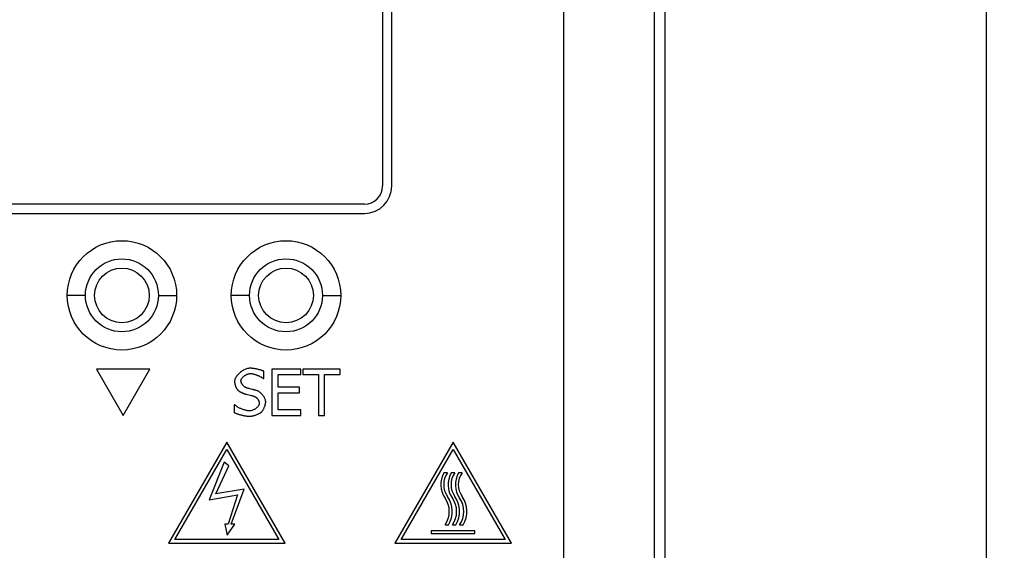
# Model space of a CAD drawing. Header units: millimetres. Extents: x 163 to 2699, y 224 to 730.
# Tile 149 of 168: x 2415 to 2469, y 510 to 539. Entities that reach past the tile are written whole.
import ezdxf

# ---------------------------------------------------------------- set-up
doc = ezdxf.new("R2010")
doc.units = ezdxf.units.MM
doc.layers.get('Defpoints').update_dxf_attribs({"color": 8})
doc.styles.add('Dimemsions', font='isocp.shx', dxfattribs={"bigfont": 'chineset.shx'})
doc.dimstyles.new('ISO-25', dxfattribs={"dimtxt": 3, "dimasz": 3, "dimexe": 1, "dimexo": 1, "dimgap": 1, "dimtad": 1, "dimdsep": 46, "dimtxsty": 'Dimemsions', "dimcen": 0, "dimclrd": 2, "dimclre": 2, "dimclrt": 2, "dimazin": 2, "dimtfac": 1, "dimtmove": 0, "dimatfit": 3, "dimfxl": 0, "dimarcsym": 0})

# ---------------------------------------------------------------- blocks, each defined once
blk = doc.blocks.new('*D22')
at = {"color": 2, "lineweight": -2}
for p, q in [((2445.678, 546.733), (2469.28, 546.733)), ((2468.28, 540.733), (2468.28, 396.733)), ((2445.678, 390.733), (2469.28, 390.733))]:
    blk.add_line(p, q, dxfattribs=at)
at = {"color": 2}
for points in [[(2467.28, 540.733), (2469.28, 540.733), (2468.28, 546.733)], [(2467.28, 396.733), (2469.28, 396.733), (2468.28, 390.733)]]:
    blk.add_solid(points, dxfattribs=at)
at = {"layer": 'Defpoints', "color": 0}
for p in [(2444.678, 546.733), (2444.678, 390.733), (2468.28, 390.733)]:
    blk.add_point(p, dxfattribs=at)
at = {"color": 2, "insert": (2461.28, 468.733), "char_height": 12, "attachment_point": 5, "rotation": 90, "style": 'Dimemsions'}
blk.add_mtext('156', dxfattribs=at)

msp = doc.modelspace()

# ---------------------------------------------------------------- linework, layer by layer
at = {"color": 7, "linetype": 'Continuous'}
for p, q in [((2450.652, 547.714), (2450.652, 397.753)), ((2450.678, 397.733), (2450.678, 547.733)), ((2445.095, 542.921), (2445.095, 402.546)), ((2450.088, 402.546), (2450.088, 542.921)), ((2435.178, 542.633), (2435.178, 529.633)), ((2435.678, 529.633), (2435.678, 542.633)), ((2434.178, 528.633), (2398.178, 528.633)), ((2398.178, 528.133), (2434.178, 528.133)), ((2418.878, 523.633), (2417.878, 523.633)), ((2422.878, 523.633), (2423.878, 523.633)), ((2427.878, 523.633), (2426.878, 523.633)), ((2431.878, 523.633), (2432.878, 523.633)), ((2427.717, 519.601), (2427.668, 519.584)), ((2427.766, 519.615), (2427.717, 519.601)), ((2427.815, 519.625), (2427.766, 519.615)), ((2427.862, 519.631), (2427.815, 519.625)), ((2427.91, 519.633), (2427.862, 519.631)), ((2427.937, 519.633), (2427.91, 519.633)), ((2427.966, 519.632), (2427.937, 519.633)), ((2427.997, 519.63), (2427.966, 519.632)), ((2428.029, 519.627), (2427.997, 519.63)), ((2428.061, 519.623), (2428.029, 519.627)), ((2428.095, 519.619), (2428.061, 519.623)), ((2428.129, 519.614), (2428.095, 519.619)), ((2428.164, 519.609), (2428.129, 519.614)), ((2428.2, 519.602), (2428.164, 519.609)), ((2428.235, 519.596), (2428.2, 519.602)), ((2428.271, 519.589), (2428.235, 519.596)), ((2428.307, 519.581), (2428.271, 519.589)), ((2429.108, 519.588), (2429.108, 517.048)), ((2430.697, 519.588), (2429.108, 519.588)), ((2430.697, 519.288), (2430.697, 519.588)), ((2430.808, 519.588), (2430.808, 519.288)), ((2432.85, 519.588), (2430.808, 519.588)), ((2432.85, 519.288), (2432.85, 519.588)), ((2419.482, 519.58), (2420.948, 517.04)), ((2422.415, 519.58), (2419.482, 519.58)), ((2420.948, 517.04), (2422.415, 519.58)), ((2427.093, 519.068), (2427.077, 519.027)), ((2427.113, 519.109), (2427.093, 519.068)), ((2427.136, 519.151), (2427.113, 519.109)), ((2427.164, 519.192), (2427.136, 519.151)), ((2427.194, 519.232), (2427.164, 519.192)), ((2427.227, 519.272), (2427.194, 519.232)), ((2427.263, 519.311), (2427.227, 519.272)), ((2427.302, 519.349), (2427.263, 519.311)), ((2427.343, 519.386), (2427.302, 519.349)), ((2427.385, 519.421), (2427.343, 519.386)), ((2427.43, 519.454), (2427.385, 519.421)), ((2427.476, 519.485), (2427.43, 519.454)), ((2427.43, 519.034), (2427.442, 519.057)), ((2427.442, 519.057), (2427.456, 519.08)), ((2427.456, 519.08), (2427.473, 519.102)), ((2427.473, 519.102), (2427.491, 519.125)), ((2427.523, 519.514), (2427.476, 519.485)), ((2427.491, 519.125), (2427.512, 519.147)), ((2427.512, 519.147), (2427.533, 519.168)), ((2427.57, 519.54), (2427.523, 519.514)), ((2427.533, 519.168), (2427.557, 519.189)), ((2427.557, 519.189), (2427.582, 519.209)), ((2427.619, 519.563), (2427.57, 519.54)), ((2427.582, 519.209), (2427.608, 519.227)), ((2427.608, 519.227), (2427.635, 519.245)), ((2427.668, 519.584), (2427.619, 519.563)), ((2427.635, 519.245), (2427.663, 519.262)), ((2427.663, 519.262), (2427.692, 519.277)), ((2427.692, 519.277), (2427.721, 519.291)), ((2427.721, 519.291), (2427.751, 519.304)), ((2427.751, 519.304), (2427.781, 519.315)), ((2427.781, 519.315), (2427.812, 519.324)), ((2427.812, 519.324), (2427.842, 519.331)), ((2427.842, 519.331), (2427.873, 519.337)), ((2427.873, 519.337), (2427.903, 519.34)), ((2427.903, 519.34), (2427.932, 519.341)), ((2427.932, 519.341), (2427.959, 519.34)), ((2427.959, 519.34), (2427.988, 519.338)), ((2427.988, 519.338), (2428.017, 519.334)), ((2428.017, 519.334), (2428.048, 519.328)), ((2428.048, 519.328), (2428.081, 519.322)), ((2428.081, 519.322), (2428.113, 519.314)), ((2428.113, 519.314), (2428.147, 519.304)), ((2428.147, 519.304), (2428.181, 519.294)), ((2428.181, 519.294), (2428.216, 519.283)), ((2428.216, 519.283), (2428.25, 519.271)), ((2428.25, 519.271), (2428.285, 519.258)), ((2428.285, 519.258), (2428.319, 519.245)), ((2428.342, 519.573), (2428.307, 519.581)), ((2428.319, 519.245), (2428.352, 519.231)), ((2428.377, 519.565), (2428.342, 519.573)), ((2428.352, 519.231), (2428.385, 519.216)), ((2428.411, 519.556), (2428.377, 519.565)), ((2428.385, 519.216), (2428.418, 519.201)), ((2428.444, 519.547), (2428.411, 519.556)), ((2428.418, 519.201), (2428.449, 519.186)), ((2428.477, 519.538), (2428.444, 519.547)), ((2428.449, 519.186), (2428.479, 519.171)), ((2428.508, 519.528), (2428.477, 519.538)), ((2428.479, 519.171), (2428.508, 519.155)), ((2428.539, 519.519), (2428.508, 519.528)), ((2428.508, 519.155), (2428.535, 519.14)), ((2428.535, 519.14), (2428.56, 519.124)), ((2428.567, 519.509), (2428.539, 519.519)), ((2428.56, 519.124), (2428.584, 519.109)), ((2428.595, 519.499), (2428.567, 519.509)), ((2428.584, 519.109), (2428.605, 519.094)), ((2428.62, 519.489), (2428.595, 519.499)), ((2428.605, 519.094), (2428.624, 519.079)), ((2428.644, 519.479), (2428.62, 519.489)), ((2428.624, 519.079), (2428.64, 519.065)), ((2428.64, 519.065), (2428.665, 519.065)), ((2428.665, 519.469), (2428.644, 519.479)), ((2428.665, 519.065), (2428.665, 519.469)), ((2429.445, 518.592), (2429.445, 519.288)), ((2429.445, 519.288), (2430.697, 519.288)), ((2430.808, 519.288), (2431.66, 519.288)), ((2431.66, 519.288), (2431.66, 517.048)), ((2431.997, 517.048), (2431.997, 519.288)), ((2431.997, 519.288), (2432.85, 519.288)), ((2427.058, 518.946), (2427.055, 518.907)), ((2427.055, 518.907), (2427.056, 518.888)), ((2427.056, 518.888), (2427.057, 518.868)), ((2427.057, 518.868), (2427.059, 518.848)), ((2427.065, 518.986), (2427.058, 518.946)), ((2427.059, 518.848), (2427.062, 518.827)), ((2427.062, 518.827), (2427.066, 518.806)), ((2427.077, 519.027), (2427.065, 518.986)), ((2427.066, 518.806), (2427.07, 518.784)), ((2427.07, 518.784), (2427.075, 518.763)), ((2427.075, 518.763), (2427.081, 518.741)), ((2427.081, 518.741), (2427.087, 518.719)), ((2427.087, 518.719), (2427.094, 518.697)), ((2427.094, 518.697), (2427.101, 518.675)), ((2427.101, 518.675), (2427.108, 518.653)), ((2427.108, 518.653), (2427.116, 518.632)), ((2427.116, 518.632), (2427.125, 518.611)), ((2427.125, 518.611), (2427.134, 518.591)), ((2427.134, 518.591), (2427.143, 518.571)), ((2427.143, 518.571), (2427.152, 518.552)), ((2427.152, 518.552), (2427.161, 518.534)), ((2427.161, 518.534), (2427.171, 518.517)), ((2427.171, 518.517), (2427.181, 518.501)), ((2427.407, 518.942), (2427.409, 518.964)), ((2427.408, 518.922), (2427.407, 518.942)), ((2427.411, 518.901), (2427.408, 518.922)), ((2427.409, 518.964), (2427.413, 518.987)), ((2427.415, 518.88), (2427.411, 518.901)), ((2427.413, 518.987), (2427.42, 519.01)), ((2427.421, 518.86), (2427.415, 518.88)), ((2427.42, 519.01), (2427.43, 519.034)), ((2427.428, 518.839), (2427.421, 518.86)), ((2427.437, 518.818), (2427.428, 518.839)), ((2427.446, 518.798), (2427.437, 518.818)), ((2427.458, 518.778), (2427.446, 518.798)), ((2427.47, 518.758), (2427.458, 518.778)), ((2427.483, 518.738), (2427.47, 518.758)), ((2427.498, 518.719), (2427.483, 518.738)), ((2427.513, 518.7), (2427.498, 518.719)), ((2427.529, 518.682), (2427.513, 518.7)), ((2427.546, 518.665), (2427.529, 518.682)), ((2427.563, 518.648), (2427.546, 518.665)), ((2427.581, 518.633), (2427.563, 518.648)), ((2427.6, 518.618), (2427.581, 518.633)), ((2427.619, 518.604), (2427.6, 518.618)), ((2427.639, 518.591), (2427.619, 518.604)), ((2427.658, 518.58), (2427.639, 518.591)), ((2427.678, 518.569), (2427.658, 518.58)), ((2427.698, 518.56), (2427.678, 518.569)), ((2427.719, 518.553), (2427.698, 518.56)), ((2427.739, 518.547), (2427.719, 518.553)), ((2427.753, 518.543), (2427.739, 518.547)), ((2427.77, 518.538), (2427.753, 518.543)), ((2427.807, 518.529), (2427.77, 518.538)), ((2427.851, 518.518), (2427.807, 518.529)), ((2427.949, 518.493), (2427.851, 518.518)), ((2430.612, 518.592), (2429.445, 518.592)), ((2430.612, 518.291), (2430.612, 518.592)), ((2427.181, 518.501), (2427.191, 518.486)), ((2427.191, 518.486), (2427.2, 518.472)), ((2427.2, 518.472), (2427.21, 518.459)), ((2427.21, 518.459), (2427.22, 518.448)), ((2427.22, 518.448), (2427.231, 518.437)), ((2427.231, 518.437), (2427.243, 518.426)), ((2427.243, 518.426), (2427.256, 518.415)), ((2427.256, 518.415), (2427.27, 518.404)), ((2427.27, 518.404), (2427.285, 518.393)), ((2427.285, 518.393), (2427.301, 518.382)), ((2427.301, 518.382), (2427.318, 518.371)), ((2427.318, 518.371), (2427.335, 518.36)), ((2427.335, 518.36), (2427.353, 518.349)), ((2427.353, 518.349), (2427.372, 518.338)), ((2427.372, 518.338), (2427.391, 518.327)), ((2427.391, 518.327), (2427.411, 518.317)), ((2427.411, 518.317), (2427.43, 518.307)), ((2427.43, 518.307), (2427.45, 518.297)), ((2427.45, 518.297), (2427.47, 518.288)), ((2427.47, 518.288), (2427.49, 518.278)), ((2427.49, 518.278), (2427.51, 518.27)), ((2427.51, 518.27), (2427.53, 518.261)), ((2427.53, 518.261), (2427.55, 518.254)), ((2427.55, 518.254), (2427.569, 518.246)), ((2427.569, 518.246), (2427.587, 518.24)), ((2427.587, 518.24), (2427.606, 518.234)), ((2427.606, 518.234), (2427.623, 518.228)), ((2427.623, 518.228), (2427.64, 518.223)), ((2427.64, 518.223), (2427.658, 518.219)), ((2427.658, 518.219), (2427.697, 518.209)), ((2427.697, 518.209), (2427.921, 518.154)), ((2427.921, 518.154), (2427.96, 518.144)), ((2428.027, 518.474), (2427.949, 518.493)), ((2427.96, 518.144), (2427.979, 518.14)), ((2427.979, 518.14), (2427.998, 518.135)), ((2427.998, 518.135), (2428.034, 518.126)), ((2428.078, 518.461), (2428.027, 518.474)), ((2428.034, 518.126), (2428.052, 518.121)), ((2428.052, 518.121), (2428.068, 518.117)), ((2428.068, 518.117), (2428.084, 518.112)), ((2428.103, 518.455), (2428.078, 518.461)), ((2428.084, 518.112), (2428.099, 518.108)), ((2428.099, 518.108), (2428.119, 518.101)), ((2428.127, 518.449), (2428.103, 518.455)), ((2428.119, 518.101), (2428.139, 518.093)), ((2428.15, 518.443), (2428.127, 518.449)), ((2428.139, 518.093), (2428.159, 518.084)), ((2428.172, 518.437), (2428.15, 518.443)), ((2428.159, 518.084), (2428.179, 518.073)), ((2428.193, 518.431), (2428.172, 518.437)), ((2428.179, 518.073), (2428.198, 518.062)), ((2428.212, 518.426), (2428.193, 518.431)), ((2428.198, 518.062), (2428.216, 518.049)), ((2428.23, 518.421), (2428.212, 518.426)), ((2428.216, 518.049), (2428.235, 518.035)), ((2428.246, 518.417), (2428.23, 518.421)), ((2428.235, 518.035), (2428.252, 518.02)), ((2428.26, 518.413), (2428.246, 518.417)), ((2428.252, 518.02), (2428.269, 518.004)), ((2428.292, 518.401), (2428.26, 518.413)), ((2428.269, 518.004), (2428.286, 517.988)), ((2428.286, 517.988), (2428.301, 517.971)), ((2428.324, 518.388), (2428.292, 518.401)), ((2428.301, 517.971), (2428.316, 517.953)), ((2428.356, 518.372), (2428.324, 518.388)), ((2428.388, 518.354), (2428.356, 518.372)), ((2428.418, 518.334), (2428.388, 518.354)), ((2428.449, 518.312), (2428.418, 518.334)), ((2428.478, 518.289), (2428.449, 518.312)), ((2428.506, 518.264), (2428.478, 518.289)), ((2428.534, 518.237), (2428.506, 518.264)), ((2428.56, 518.21), (2428.534, 518.237)), ((2428.586, 518.181), (2428.56, 518.21)), ((2428.61, 518.151), (2428.586, 518.181)), ((2428.632, 518.121), (2428.61, 518.151)), ((2428.654, 518.09), (2428.632, 518.121)), ((2428.673, 518.058), (2428.654, 518.09)), ((2428.691, 518.026), (2428.673, 518.058)), ((2428.707, 517.994), (2428.691, 518.026)), ((2428.722, 517.961), (2428.707, 517.994)), ((2429.445, 517.349), (2429.445, 518.291)), ((2429.445, 518.291), (2430.612, 518.291)), ((2427.037, 517.624), (2427.037, 517.2)), ((2427.062, 517.624), (2427.037, 517.624)), ((2427.084, 517.605), (2427.062, 517.624)), ((2427.108, 517.585), (2427.084, 517.605)), ((2427.135, 517.565), (2427.108, 517.585)), ((2427.164, 517.546), (2427.135, 517.565)), ((2427.195, 517.526), (2427.164, 517.546)), ((2427.227, 517.507), (2427.195, 517.526)), ((2427.261, 517.488), (2427.227, 517.507)), ((2427.296, 517.47), (2427.261, 517.488)), ((2427.331, 517.451), (2427.296, 517.47)), ((2427.368, 517.434), (2427.331, 517.451)), ((2427.405, 517.417), (2427.368, 517.434)), ((2428.234, 517.435), (2428.206, 517.415)), ((2428.26, 517.456), (2428.234, 517.435)), ((2428.284, 517.478), (2428.26, 517.456)), ((2428.307, 517.501), (2428.284, 517.478)), ((2428.327, 517.524), (2428.307, 517.501)), ((2428.316, 517.953), (2428.33, 517.935)), ((2428.346, 517.548), (2428.327, 517.524)), ((2428.33, 517.935), (2428.344, 517.916)), ((2428.344, 517.916), (2428.356, 517.897)), ((2428.363, 517.572), (2428.346, 517.548)), ((2428.356, 517.897), (2428.367, 517.877)), ((2428.377, 517.597), (2428.363, 517.572)), ((2428.367, 517.877), (2428.377, 517.857)), ((2428.377, 517.857), (2428.386, 517.837)), ((2428.389, 517.621), (2428.377, 517.597)), ((2428.386, 517.837), (2428.394, 517.818)), ((2428.399, 517.646), (2428.389, 517.621)), ((2428.394, 517.818), (2428.4, 517.798)), ((2428.406, 517.671), (2428.399, 517.646)), ((2428.4, 517.798), (2428.405, 517.778)), ((2428.405, 517.778), (2428.409, 517.758)), ((2428.41, 517.695), (2428.406, 517.671)), ((2428.409, 517.758), (2428.411, 517.738)), ((2428.412, 517.719), (2428.41, 517.695)), ((2428.411, 517.738), (2428.412, 517.719)), ((2428.654, 517.409), (2428.666, 517.433)), ((2428.666, 517.433), (2428.678, 517.459)), ((2428.678, 517.459), (2428.689, 517.484)), ((2428.689, 517.484), (2428.7, 517.51)), ((2428.7, 517.51), (2428.71, 517.536)), ((2428.71, 517.536), (2428.72, 517.563)), ((2428.72, 517.563), (2428.728, 517.588)), ((2428.734, 517.929), (2428.722, 517.961)), ((2428.728, 517.588), (2428.736, 517.614)), ((2428.745, 517.897), (2428.734, 517.929)), ((2428.736, 517.614), (2428.743, 517.639)), ((2428.743, 517.639), (2428.749, 517.664)), ((2428.753, 517.865), (2428.745, 517.897)), ((2428.749, 517.664), (2428.754, 517.688)), ((2428.759, 517.833), (2428.753, 517.865)), ((2428.754, 517.688), (2428.758, 517.71)), ((2428.758, 517.71), (2428.761, 517.732)), ((2428.763, 517.803), (2428.759, 517.833)), ((2428.761, 517.732), (2428.763, 517.753)), ((2428.764, 517.773), (2428.763, 517.803)), ((2428.763, 517.753), (2428.764, 517.773)), ((2427.037, 517.2), (2427.059, 517.19)), ((2427.059, 517.19), (2427.084, 517.179)), ((2427.084, 517.179), (2427.11, 517.168)), ((2427.11, 517.168), (2427.139, 517.157)), ((2427.139, 517.157), (2427.169, 517.146)), ((2427.169, 517.146), (2427.2, 517.135)), ((2427.2, 517.135), (2427.233, 517.124)), ((2427.233, 517.124), (2427.268, 517.113)), ((2427.268, 517.113), (2427.303, 517.102)), ((2427.303, 517.102), (2427.339, 517.091)), ((2427.339, 517.091), (2427.376, 517.081)), ((2427.376, 517.081), (2427.414, 517.071)), ((2427.443, 517.401), (2427.405, 517.417)), ((2427.414, 517.071), (2427.453, 517.061)), ((2427.481, 517.386), (2427.443, 517.401)), ((2427.453, 517.061), (2427.491, 517.052)), ((2427.518, 517.371), (2427.481, 517.386)), ((2427.491, 517.052), (2427.531, 517.044)), ((2427.556, 517.358), (2427.518, 517.371)), ((2427.531, 517.044), (2427.57, 517.036)), ((2427.593, 517.346), (2427.556, 517.358)), ((2427.57, 517.036), (2427.609, 517.029)), ((2427.629, 517.335), (2427.593, 517.346)), ((2427.609, 517.029), (2427.648, 517.022)), ((2427.664, 517.325), (2427.629, 517.335)), ((2427.648, 517.022), (2427.687, 517.016)), ((2427.698, 517.316), (2427.664, 517.325)), ((2427.687, 517.016), (2427.725, 517.012)), ((2427.731, 517.309), (2427.698, 517.316)), ((2427.725, 517.012), (2427.762, 517.008)), ((2427.763, 517.303), (2427.731, 517.309)), ((2427.762, 517.008), (2427.799, 517.005)), ((2427.792, 517.299), (2427.763, 517.303)), ((2427.82, 517.296), (2427.792, 517.299)), ((2427.799, 517.005), (2427.835, 517.003)), ((2427.846, 517.295), (2427.82, 517.296)), ((2427.835, 517.003), (2427.87, 517.003)), ((2427.881, 517.296), (2427.846, 517.295)), ((2427.87, 517.003), (2427.9, 517.003)), ((2427.916, 517.3), (2427.881, 517.296)), ((2427.9, 517.003), (2427.93, 517.005)), ((2427.95, 517.305), (2427.916, 517.3)), ((2427.93, 517.005), (2427.961, 517.008)), ((2427.985, 517.313), (2427.95, 517.305)), ((2427.961, 517.008), (2427.992, 517.012)), ((2428.019, 517.323), (2427.985, 517.313)), ((2427.992, 517.012), (2428.023, 517.017)), ((2428.052, 517.334), (2428.019, 517.323)), ((2428.023, 517.017), (2428.055, 517.023)), ((2428.085, 517.348), (2428.052, 517.334)), ((2428.055, 517.023), (2428.087, 517.03)), ((2428.117, 517.362), (2428.085, 517.348)), ((2428.087, 517.03), (2428.119, 517.038)), ((2428.148, 517.379), (2428.117, 517.362)), ((2428.119, 517.038), (2428.15, 517.046)), ((2428.178, 517.396), (2428.148, 517.379)), ((2428.15, 517.046), (2428.182, 517.056)), ((2428.206, 517.415), (2428.178, 517.396)), ((2428.182, 517.056), (2428.213, 517.066)), ((2428.213, 517.066), (2428.244, 517.076)), ((2428.244, 517.076), (2428.274, 517.088)), ((2428.274, 517.088), (2428.303, 517.099)), ((2428.303, 517.099), (2428.332, 517.112)), ((2428.332, 517.112), (2428.359, 517.124)), ((2428.359, 517.124), (2428.386, 517.137)), ((2428.386, 517.137), (2428.411, 517.15)), ((2428.411, 517.15), (2428.435, 517.164)), ((2428.435, 517.164), (2428.458, 517.178)), ((2428.458, 517.178), (2428.479, 517.192)), ((2428.479, 517.192), (2428.499, 517.205)), ((2428.499, 517.205), (2428.517, 517.219)), ((2428.517, 517.219), (2428.533, 517.233)), ((2428.533, 517.233), (2428.547, 517.247)), ((2428.547, 517.247), (2428.561, 517.262)), ((2428.561, 517.262), (2428.574, 517.279)), ((2428.574, 517.279), (2428.588, 517.298)), ((2428.588, 517.298), (2428.602, 517.318)), ((2428.602, 517.318), (2428.615, 517.339)), ((2428.615, 517.339), (2428.629, 517.361)), ((2428.629, 517.361), (2428.642, 517.385)), ((2428.642, 517.385), (2428.654, 517.409)), ((2429.108, 517.048), (2430.697, 517.048)), ((2430.697, 517.349), (2429.445, 517.349)), ((2430.697, 517.048), (2430.697, 517.349)), ((2431.66, 517.048), (2431.997, 517.048)), ((2426.639, 515.582), (2423.439, 510.039)), ((2429.839, 510.039), (2426.639, 515.582)), ((2439.039, 515.582), (2435.839, 510.039)), ((2442.239, 510.039), (2439.039, 515.582)), ((2423.786, 510.239), (2426.639, 515.182)), ((2426.639, 515.182), (2429.493, 510.239)), ((2436.186, 510.239), (2439.039, 515.182)), ((2439.039, 515.182), (2441.893, 510.239)), ((2426.488, 514.478), (2425.656, 512.413)), ((2426.024, 512.737), (2426.749, 514.274)), ((2426.749, 514.274), (2426.488, 514.478)), ((2438.734, 513.893), (2438.544, 513.893)), ((2439.134, 513.893), (2438.944, 513.893)), ((2439.534, 513.893), (2439.344, 513.893)), ((2425.656, 512.413), (2427.226, 512.683)), ((2427.579, 512.999), (2426.024, 512.737)), ((2427.226, 512.683), (2426.703, 511.082)), ((2426.869, 511.083), (2427.579, 512.999)), ((2426.703, 511.082), (2426.523, 511.081)), ((2426.523, 511.081), (2426.658, 510.483)), ((2426.658, 510.483), (2427.062, 511.084)), ((2427.062, 511.084), (2426.869, 511.083)), ((2438.603, 511.039), (2438.794, 511.039)), ((2439.003, 511.039), (2439.194, 511.039)), ((2439.403, 511.039), (2439.594, 511.039)), ((2437.839, 510.719), (2437.839, 510.559)), ((2440.239, 510.719), (2437.839, 510.719)), ((2437.839, 510.559), (2440.239, 510.559)), ((2440.239, 510.559), (2440.239, 510.719)), ((2423.439, 510.039), (2429.839, 510.039)), ((2429.493, 510.239), (2423.786, 510.239)), ((2435.839, 510.039), (2442.239, 510.039)), ((2441.893, 510.239), (2436.186, 510.239))]:
    msp.add_line(p, q, dxfattribs=at)
for centre, radius in [((2420.878, 523.633), 3), ((2429.878, 523.633), 3), ((2420.878, 523.633), 2), ((2429.878, 523.633), 2), ((2420.878, 523.633), 1.5), ((2429.878, 523.633), 1.5)]:
    msp.add_circle(centre, radius, dxfattribs=at)
for centre, radius, start, end in [((2434.178, 529.633), 1.5, 270, 0), ((2434.178, 529.633), 1, 270, 0), ((2439.65, 513.248), 1.28, 149.7717, 215.1254), ((2439.65, 513.248), 1.12, 144.8746, 215.1254), ((2440.05, 513.248), 1.28, 149.7717, 215.1254), ((2440.05, 513.248), 1.12, 144.8746, 215.1254), ((2440.45, 513.248), 1.28, 149.7717, 215.1254), ((2440.45, 513.248), 1.12, 144.8746, 215.1254), ((2437.556, 511.775), 1.44, 329.2403, 35.1254), ((2437.956, 511.775), 1.44, 329.2403, 35.1254), ((2438.356, 511.775), 1.44, 329.2403, 35.1254), ((2437.556, 511.775), 1.28, 324.8746, 35.1254), ((2437.956, 511.775), 1.28, 324.8746, 35.1254), ((2438.356, 511.775), 1.28, 324.8746, 35.1254)]:
    msp.add_arc(centre, radius, start, end, dxfattribs=at)

# ---------------------------------------------------------------- dimensions: what is measured, and where the dimension line sits
dim = msp.add_linear_dim(base=(2468.28, 390.733), p1=(2444.678, 546.733), p2=(2444.678, 390.733), angle=90, dimstyle='ISO-25', override={"dimtxt": 12, "dimasz": 6})
dim.commit()
dim.dimension.update_dxf_attribs({"geometry": '*D22', "text_midpoint": (2461.28, 468.733)})

doc.saveas('drawing.dxf')
